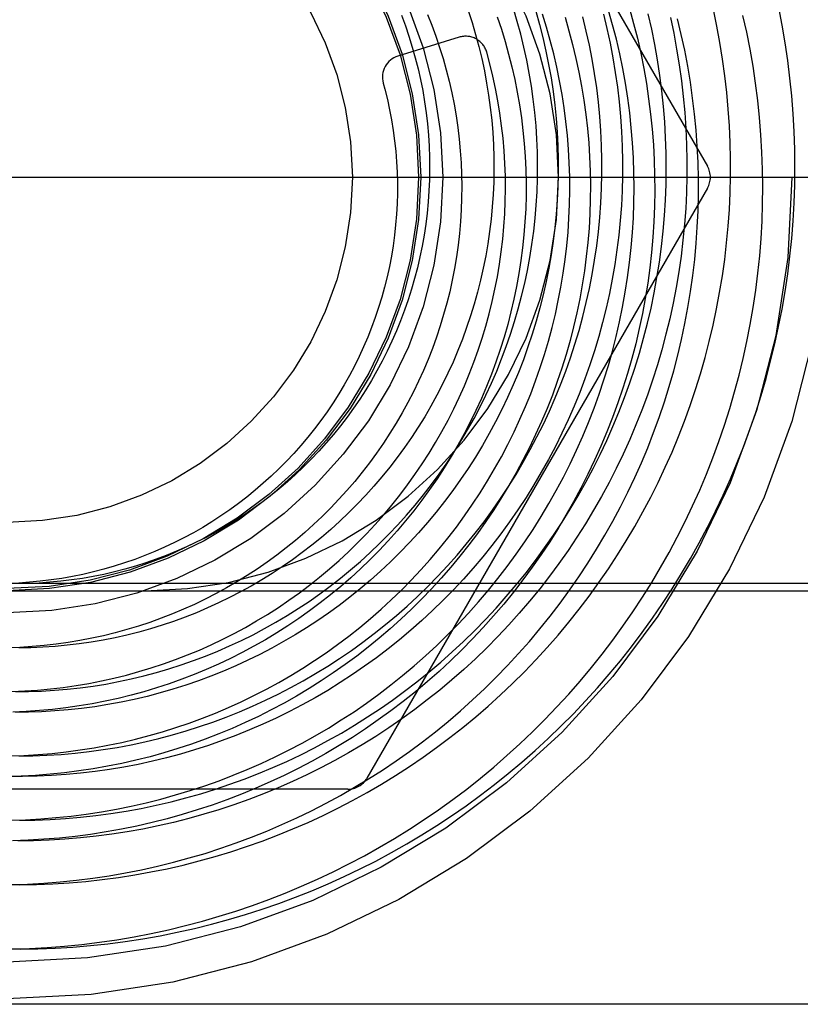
# Model space of a CAD drawing. Header units: inches. Extents: x 0 to 227, y 0 to 147.
# Tile 27 of 247: x 16.441 to 16.795, y 81.283 to 81.729. Entities that reach past the tile are written whole.
import ezdxf

# ---------------------------------------------------------------- set-up
doc = ezdxf.new("R2010")
doc.units = ezdxf.units.IN
doc.header["$LTSCALE"] = 12.4666666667
doc.header["$MEASUREMENT"] = 0
doc.linetypes.add('HIDDEN', pattern=[0.2, 0.1, -0.1])
doc.layers.add('DEFAULT_2', color=8, linetype='HIDDEN')

msp = doc.modelspace()

# ---------------------------------------------------------------- linework, layer by layer
at = {"layer": 'DEFAULT_2', "color": 8, "linetype": 'HIDDEN'}
for p, q in [((16.5989207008, 81.93018734), (16.7533618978, 81.66268734)), ((16.6406935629, 81.7211591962), (16.6129952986, 81.7125780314)), ((15.7478192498, 81.65768734), (16.8728192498, 81.65768734)), ((16.7533618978, 81.65268734), (16.5989207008, 81.38518734)), ((15.759819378, 81.47368734), (17.5038192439, 81.47368734)), ((16.3733192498, 81.47018734), (16.4983192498, 81.47018734)), ((16.4983192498, 81.47018734), (16.8428192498, 81.47018734)), ((16.5902604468, 81.38018734), (16.2813780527, 81.38018734)), ((16.8478192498, 81.28268734), (15.7728192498, 81.28268734))]:
    msp.add_line(p, q, dxfattribs=at)
for points in [[(16.7061563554, 81.7316213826), (16.7077492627, 81.7250654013), (16.7091834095, 81.7184749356), (16.7104580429, 81.7118538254), (16.711572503, 81.7052059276), (16.712526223, 81.6985351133), (16.7133187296, 81.6918452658), (16.7139496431, 81.6851402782), (16.7144186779, 81.6784240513), (16.7147256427, 81.6717004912), (16.7148704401, 81.6649735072), (16.7148530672, 81.6582470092), (16.7146736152, 81.6515249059), (16.7143322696, 81.64481110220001), (16.71382931, 81.638109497), (16.7131651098, 81.6314239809), (16.7123401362, 81.6247584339), (16.7113549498, 81.61811672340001), (16.7102102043, 81.6115027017), (16.7089066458, 81.6049202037), (16.7074451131, 81.598373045), (16.7058265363, 81.59186501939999), (16.704051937, 81.5853998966), (16.7021224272, 81.5789814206), (16.700039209, 81.5726133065), (16.6978035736, 81.5662992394), (16.6954169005, 81.5600428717), (16.6928806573, 81.5538478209), (16.6901963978, 81.5477176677), (16.6873657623, 81.5416559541), (16.6843904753, 81.53566618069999), (16.6812723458, 81.5297518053), (16.6780132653, 81.5239162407), (16.6746152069, 81.5181628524), (16.6710802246, 81.5124949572), (16.6674104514, 81.5069158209), (16.6636080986, 81.5014286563), (16.6596754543, 81.4960366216), (16.6556148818, 81.4907428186), (16.6514288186, 81.4855502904), (16.6471197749, 81.4804620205), (16.6426903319, 81.4754809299), (16.6381431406, 81.4706098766), (16.6334809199, 81.4658516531), (16.6287064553, 81.461208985), (16.623822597, 81.4566845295), (16.6188322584, 81.45228087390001), (16.6137384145, 81.448000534), (16.6085440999, 81.4438459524), (16.6032524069, 81.4398194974), (16.5978664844, 81.4359234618), (16.592389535, 81.432160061), (16.586824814, 81.4285314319), (16.5811756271, 81.4250396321), (16.5754453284, 81.421686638), (16.5696373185, 81.4184743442), (16.5637550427, 81.4154045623), (16.5578019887, 81.4124790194), (16.5517816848, 81.4096993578), (16.5456976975, 81.40706713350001), (16.5395536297, 81.4045838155), (16.5333531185, 81.402250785), (16.5270998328, 81.4000693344), (16.5207974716, 81.3980406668), (16.5144497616, 81.3961658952), (16.508060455, 81.3944460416), (16.5016333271, 81.39288203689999), (16.4951721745, 81.3914747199), (16.4886808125, 81.3902248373), (16.4821630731, 81.38913304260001), (16.4756228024, 81.38819989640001), (16.4690638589, 81.3874258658), (16.4624901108, 81.3868113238), (16.4559054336, 81.3863565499), (16.4493137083, 81.38606172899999), (16.4427188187, 81.38592695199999), (16.4361246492, 81.3859522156)], [(16.4370150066, 81.3953410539), (16.443412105, 81.3955615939), (16.4497998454, 81.39593808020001), (16.4561744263, 81.3964702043), (16.462532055, 81.3971575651), (16.4688689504, 81.3979996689), (16.4751813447, 81.3989959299), (16.4814654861, 81.40014567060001), (16.4877176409, 81.40144812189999), (16.4939340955, 81.40290242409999), (16.500111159, 81.4045076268), (16.5062451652, 81.40626269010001), (16.5123324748, 81.4081664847), (16.5183694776, 81.4102177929), (16.5243525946, 81.41241530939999), (16.5302782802, 81.4147576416), (16.5361430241, 81.4172433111), (16.5419433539, 81.4198707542), (16.5476758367, 81.42263832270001), (16.5533370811, 81.42554428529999), (16.5589237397, 81.42858682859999), (16.5644325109, 81.4317640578), (16.5698601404, 81.4350739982), (16.5752034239, 81.4385145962), (16.5804592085, 81.4420837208), (16.5856243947, 81.4457791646), (16.5906959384, 81.4495986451), (16.5956708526, 81.45353980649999), (16.6005462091, 81.4576002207), (16.6053191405, 81.4617773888), (16.6099868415, 81.46606874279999), (16.614546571, 81.4704716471), (16.6189956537, 81.4749834), (16.6233314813, 81.47960123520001), (16.6275515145, 81.48432232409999), (16.6316532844, 81.4891437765), (16.6356343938, 81.4940626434), (16.6394925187, 81.4990759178), (16.64322541, 81.5041805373), (16.6468308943, 81.5093733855), (16.6503068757, 81.51465129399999), (16.6536513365, 81.5200110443), (16.6568623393, 81.5254493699), (16.659938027, 81.5309629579), (16.6628766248, 81.5365484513), (16.665676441, 81.54220245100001), (16.668335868, 81.54792151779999), (16.6708533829, 81.5537021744), (16.6732275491, 81.5595409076), (16.6754570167, 81.5654341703), (16.6775405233, 81.5713783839), (16.679476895, 81.5773699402), (16.6812650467, 81.5834052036), (16.6829039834, 81.5894805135), (16.6843928, 81.5955921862), (16.6857306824, 81.6017365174), (16.6869169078, 81.6079097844), (16.6879508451, 81.6141082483), (16.6888319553, 81.6203281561), (16.6895597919, 81.6265657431), (16.6901340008, 81.6328172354), (16.6905543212, 81.6390788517), (16.6908205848, 81.645346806), (16.690932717, 81.6516173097), (16.6908907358, 81.6578865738), (16.6906947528, 81.6641508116), (16.6903449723, 81.6704062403), (16.6898416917, 81.67664908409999), (16.689185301, 81.6828755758), (16.6883762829, 81.6890819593), (16.6874152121, 81.6952644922), (16.6863027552, 81.7014194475), (16.6850396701, 81.7075431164), (16.6836268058, 81.7136318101), (16.6820651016, 81.7196818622), (16.6803555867, 81.72568963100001), (16.6784993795, 81.7316515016)], [(16.4371723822, 81.36616190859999), (16.4440963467, 81.3663867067), (16.4510110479, 81.3667759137), (16.4579125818, 81.3673292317), (16.4647970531, 81.3680462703), (16.4716605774, 81.3689265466), (16.4784992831, 81.3699694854), (16.4853093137, 81.3711744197), (16.4920868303, 81.37254059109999), (16.4988280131, 81.37406715), (16.5055290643, 81.37575315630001), (16.5121862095, 81.3775975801), (16.5187957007, 81.3795993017), (16.5253538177, 81.3817571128), (16.5318568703, 81.3840697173), (16.538301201, 81.3865357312), (16.5446831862, 81.3891536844), (16.5509992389, 81.3919220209), (16.5572458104, 81.3948390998), (16.5634193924, 81.3979031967), (16.5695165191, 81.40111250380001), (16.575533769, 81.40446513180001), (16.5814677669, 81.4079591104), (16.5873151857, 81.41159238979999), (16.5930727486, 81.4153628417), (16.5987372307, 81.4192682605), (16.6043054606, 81.4233063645), (16.609774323, 81.4274747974), (16.6151407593, 81.4317711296), (16.6204017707, 81.43619285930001), (16.6255544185, 81.4407374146), (16.6305958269, 81.44540215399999), (16.6355231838, 81.4501843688), (16.6403337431, 81.4550812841), (16.6450248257, 81.4600900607), (16.6495938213, 81.46520779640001), (16.6540381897, 81.47043152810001), (16.6583554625, 81.47575823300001), (16.6625432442, 81.4811848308), (16.6665992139, 81.4867081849), (16.6705211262, 81.49232510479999), (16.6743068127, 81.4980323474), (16.6779541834, 81.5038266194), (16.6814612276, 81.5097045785), (16.6848260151, 81.5156628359), (16.6880466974, 81.5216979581), (16.6911215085, 81.5278064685), (16.6940487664, 81.53398484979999), (16.6968268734, 81.540229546), (16.6994543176, 81.546536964), (16.7019296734, 81.5529034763), (16.7042516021, 81.5593254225), (16.7064188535, 81.5657991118), (16.7084302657, 81.5723208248), (16.7102847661, 81.5788868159), (16.7119813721, 81.5854933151), (16.7135191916, 81.5921365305), (16.7148974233, 81.5988126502), (16.7161153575, 81.60551784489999), (16.7171723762, 81.6122482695), (16.7180679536, 81.61900006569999), (16.7188016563, 81.62576936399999), (16.7193731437, 81.6325522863), (16.719782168, 81.6393449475), (16.7200285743, 81.6461434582), (16.720112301, 81.6529439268), (16.7200333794, 81.6597424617), (16.719791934, 81.6665351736), (16.7193881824, 81.6733181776), (16.7188224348, 81.6800875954), (16.7180950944, 81.6868395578), (16.7172066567, 81.6935702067), (16.7161577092, 81.700275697), (16.7149489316, 81.7069521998), (16.7135810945, 81.7135959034), (16.7120550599, 81.7202030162), (16.7103717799, 81.7267697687), (16.7085322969, 81.73329241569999)], [(16.4379344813, 81.3078117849), (16.4458963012, 81.3080563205), (16.4538486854, 81.3084819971), (16.4617875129, 81.3090885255), (16.4697086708, 81.3098755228), (16.477608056, 81.3108425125), (16.4854815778, 81.31198892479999), (16.4933251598, 81.3133140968), (16.5011347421, 81.3148172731), (16.5089062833, 81.3164976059), (16.5166357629, 81.3183541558), (16.5243191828, 81.3203858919), (16.53195257, 81.3225916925), (16.5395319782, 81.3249703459), (16.5470534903, 81.3275205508), (16.5545132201, 81.330240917), (16.5619073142, 81.3331299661), (16.5692319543, 81.3361861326), (16.5764833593, 81.3394077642), (16.5836577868, 81.342793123), (16.5907515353, 81.3463403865), (16.5977609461, 81.3500476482), (16.6046824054, 81.35391291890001), (16.6115123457, 81.3579341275), (16.6182472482, 81.3621091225), (16.6248836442, 81.3664356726), (16.6314181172, 81.3709114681), (16.6378473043, 81.3755341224), (16.6441678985, 81.3803011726), (16.6503766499, 81.3852100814), (16.6564703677, 81.39025823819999), (16.6624459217, 81.3954429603), (16.668300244, 81.4007614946), (16.6740303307, 81.4062110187), (16.6796332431, 81.4117886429), (16.6851061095, 81.417491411), (16.690446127, 81.4233163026), (16.6956505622, 81.42926023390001), (16.7007167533, 81.4353200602), (16.705642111, 81.4414925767), (16.7104241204, 81.4477745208), (16.7150603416, 81.4541625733), (16.7195484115, 81.4606533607), (16.723886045, 81.4672434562), (16.7280710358, 81.4739293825), (16.732101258, 81.4807076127), (16.7359746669, 81.4875745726), (16.7396893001, 81.4945266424), (16.7432432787, 81.5015601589), (16.7466348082, 81.508671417), (16.7498621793, 81.5158566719), (16.7529237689, 81.5231121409), (16.7558180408, 81.5304340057), (16.7585435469, 81.5378184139), (16.7610989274, 81.5452614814), (16.7634829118, 81.55275929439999), (16.7656943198, 81.5603079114), (16.7677320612, 81.5679033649), (16.7695951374, 81.5755416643), (16.7712826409, 81.5832187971), (16.7727937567, 81.5909307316), (16.7741277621, 81.5986734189), (16.7752840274, 81.6064427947), (16.776262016, 81.6142347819), (16.7770612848, 81.6220452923), (16.7776814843, 81.6298702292), (16.7781223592, 81.6377054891), (16.7783837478, 81.64554696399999), (16.7784655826, 81.6533905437), (16.7783678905, 81.6612321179), (16.778090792, 81.6690675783), (16.7776345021, 81.6768928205), (16.7769993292, 81.6847037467), (16.7761856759, 81.6924962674), (16.775194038, 81.70026630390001), (16.7740250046, 81.7080097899), (16.7726792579, 81.7157226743), (16.7711575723, 81.7234009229), (16.7694608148, 81.7310405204)], [(16.7180309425, 81.7341484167), (16.7198793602, 81.72743178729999), (16.7215677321, 81.7206711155), (16.7230950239, 81.7138702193), (16.7244602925, 81.7070329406), (16.7256626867, 81.700163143), (16.7267014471, 81.6932647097), (16.7275759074, 81.6863415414), (16.728285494, 81.67939755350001), (16.7288297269, 81.6724366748), (16.7292082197, 81.6654628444), (16.7294206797, 81.65848001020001), (16.7294669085, 81.65149212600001), (16.7293468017, 81.6445031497), (16.7290603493, 81.63751704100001), (16.7286076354, 81.6305377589), (16.7279888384, 81.6235692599), (16.7272042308, 81.6166154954), (16.7262541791, 81.6096804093), (16.7251391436, 81.6027679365), (16.7238596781, 81.5958819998), (16.7224164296, 81.5890265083), (16.720810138, 81.5822053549), (16.7190416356, 81.5754224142), (16.7171118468, 81.5686815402), (16.7150217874, 81.5619865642), (16.7127725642, 81.5553412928), (16.7103653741, 81.5487495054), (16.707801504, 81.5422149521), (16.7050823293, 81.5357413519), (16.7022093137, 81.5293323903), (16.6991840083, 81.5229917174), (16.6960080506, 81.5167229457), (16.6926831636, 81.510529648), (16.6892111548, 81.5044153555), (16.6855939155, 81.49838355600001), (16.6818334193, 81.4924376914), (16.6779317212, 81.4865811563), (16.6738909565, 81.48081729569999), (16.6697133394, 81.4751494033), (16.6654011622, 81.4695807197), (16.6609567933, 81.4641144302), (16.6563826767, 81.4587536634), (16.6516813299, 81.4535014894), (16.646855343, 81.4483609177), (16.6419073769, 81.44333489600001), (16.636840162, 81.4384263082), (16.6316564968, 81.4336379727), (16.626359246, 81.4289726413), (16.620951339, 81.4244329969), (16.6154357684, 81.4200216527), (16.6098155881, 81.4157411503), (16.604093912, 81.4115939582), (16.5982739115, 81.4075824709), (16.5923588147, 81.4037090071), (16.5863519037, 81.3999758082), (16.5802565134, 81.3963850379), (16.574076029, 81.39293878), (16.5678138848, 81.38963903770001), (16.5614735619, 81.3864877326), (16.555058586, 81.38348670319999), (16.5485725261, 81.3806377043), (16.5420189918, 81.37794240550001), (16.5354016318, 81.3754023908), (16.5287241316, 81.3730191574), (16.5219902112, 81.37079411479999), (16.5152036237, 81.3687285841), (16.5083681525, 81.3668237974), (16.5014876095, 81.36508089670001), (16.4945658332, 81.3635009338), (16.487606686, 81.3620848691), (16.4806140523, 81.3608335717), (16.4735918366, 81.3597478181), (16.4665439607, 81.35882829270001), (16.4594743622, 81.3580755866), (16.4523869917, 81.3574901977), (16.4452858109, 81.3570725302), (16.4381747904, 81.3568228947)], [(16.6146002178, 81.7311780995), (16.6163608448, 81.7263964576), (16.6179939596, 81.7215723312), (16.6194985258, 81.7167091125), (16.6208735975, 81.7118102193), (16.622118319, 81.7068790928), (16.6232319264, 81.701919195), (16.6242137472, 81.6969340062), (16.6250632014, 81.691927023), (16.6257798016, 81.68690175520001), (16.6263631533, 81.681861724), (16.6268129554, 81.67681045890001), (16.6271290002, 81.6717514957), (16.6273111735, 81.6666883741), (16.6273594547, 81.66162463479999), (16.627273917, 81.6565638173), (16.627054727, 81.6515094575), (16.626702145, 81.646465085), (16.6262165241, 81.6414342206), (16.6255983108, 81.6364203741), (16.6248480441, 81.63142704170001), (16.6239663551, 81.6264577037), (16.6229539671, 81.6215158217), (16.6218116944, 81.6166048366), (16.620540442, 81.6117281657), (16.619141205, 81.606889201), (16.6176150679, 81.6020913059), (16.6159632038, 81.5973378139), (16.6141868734, 81.5926320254), (16.6122874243, 81.5879772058), (16.6102662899, 81.583376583), (16.6081249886, 81.5788333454), (16.6058651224, 81.5743506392), (16.6034883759, 81.56993156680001), (16.6009965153, 81.5655791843), (16.5983913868, 81.5612964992), (16.5956749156, 81.5570864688), (16.5928491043, 81.5529519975), (16.5899160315, 81.5488959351), (16.5868778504, 81.5449210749), (16.5837367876, 81.5410301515), (16.5804951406, 81.537225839), (16.5771552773, 81.5335107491), (16.5737196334, 81.52988742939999), (16.5701907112, 81.5263583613), (16.5665710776, 81.52292595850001), (16.5628633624, 81.5195925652), (16.5590702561, 81.5163604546), (16.5551945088, 81.513231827), (16.5512389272, 81.5102088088), (16.5472063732, 81.5072934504), (16.5430997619, 81.5044877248), (16.5389220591, 81.5017935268)], [(16.6448645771, 81.733228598), (16.646607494, 81.72784576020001), (16.648212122, 81.7224224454), (16.6496775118, 81.7169621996), (16.6510028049, 81.7114685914), (16.6521872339, 81.7059452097), (16.6532301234, 81.7003956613), (16.6541308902, 81.6948235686), (16.6548890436, 81.6892325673), (16.655504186, 81.6836263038), (16.6559760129, 81.678008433), (16.6563043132, 81.6723826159), (16.6564889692, 81.6667525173), (16.6565299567, 81.6611218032), (16.6564273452, 81.65549413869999), (16.6561812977, 81.6498731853), (16.6557920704, 81.6442625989), (16.6552600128, 81.63866602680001), (16.6545855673, 81.633087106), (16.6537692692, 81.6275294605), (16.6528117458, 81.6219966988), (16.6517137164, 81.6164924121), (16.6504759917, 81.6110201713), (16.6490994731, 81.6055835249), (16.6475851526, 81.6001859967), (16.6459341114, 81.5948310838), (16.6441475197, 81.5895222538), (16.642226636, 81.5842629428), (16.6401728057, 81.57905655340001), (16.6379874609, 81.5739064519), (16.635672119, 81.5688159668), (16.6332283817, 81.563788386), (16.6306579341, 81.5588269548), (16.6279625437, 81.5539348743), (16.6251440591, 81.5491152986), (16.6222044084, 81.5443713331), (16.6191455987, 81.53970603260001), (16.6159697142, 81.5351223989), (16.6126789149, 81.5306233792), (16.6092754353, 81.5262118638), (16.605761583, 81.5218906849), (16.6021397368, 81.5176626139), (16.5984123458, 81.5135303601), (16.5945819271, 81.5094965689), (16.5906510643, 81.5055638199), (16.586622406, 81.5017346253), (16.5824986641, 81.4980114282), (16.5782826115, 81.4943966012), (16.573977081, 81.49089244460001), (16.569584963, 81.487501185), (16.5651092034, 81.484224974), (16.5605528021, 81.48106588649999)], [(16.6755348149, 81.7329679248), (16.6772133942, 81.7269827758), (16.6787428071, 81.7209599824), (16.6801222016, 81.7149032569), (16.6813508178, 81.70881633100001), (16.6824279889, 81.70270295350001), (16.6833531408, 81.6965668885), (16.6841257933, 81.6904119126), (16.6847455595, 81.6842418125), (16.6852121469, 81.67806038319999), (16.685525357, 81.67187142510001), (16.6856850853, 81.665678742), (16.685691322, 81.65948613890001), (16.6855441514, 81.6532974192), (16.685243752, 81.6471163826), (16.6847903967, 81.64094682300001), (16.6841844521, 81.63479252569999), (16.6834263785, 81.62865726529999), (16.6825167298, 81.6225448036), (16.6814561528, 81.6164588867), (16.6802453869, 81.6104032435), (16.678885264, 81.6043815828), (16.6773767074, 81.5983975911), (16.6757207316, 81.5924549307), (16.6739184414, 81.58655723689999), (16.6719710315, 81.5807081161), (16.6698797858, 81.57491114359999), (16.6676460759, 81.5691698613), (16.6652713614, 81.56348777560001), (16.6627571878, 81.5578683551), (16.6601051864, 81.55231502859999), (16.657317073, 81.5468311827), (16.6543946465, 81.5414201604), (16.6513397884, 81.5360852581), (16.6481544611, 81.5308297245), (16.6448407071, 81.5256567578), (16.6414006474, 81.5205695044), (16.6378364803, 81.5155710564), (16.6341504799, 81.51066444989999), (16.6303449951, 81.5058526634), (16.6264224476, 81.5011386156), (16.6223853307, 81.4965251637), (16.6182362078, 81.4920151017), (16.6139777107, 81.48761115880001), (16.6096125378, 81.4833159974), (16.6051434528, 81.4791322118), (16.6005732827, 81.4750623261), (16.5959049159, 81.4711087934), (16.591141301, 81.4672739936), (16.586285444, 81.46356023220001), (16.5814804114, 81.4600688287)], [(16.6105533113, 81.4206256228), (16.616041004, 81.4246347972), (16.6215980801, 81.42889782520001), (16.6270537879, 81.43329297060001), (16.632404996, 81.43781781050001), (16.6376486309, 81.44246984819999), (16.6427816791, 81.447246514), (16.6478011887, 81.45214516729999), (16.6527042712, 81.4571630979), (16.6574881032, 81.4622975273), (16.6621499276, 81.4675456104), (16.6666870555, 81.4729044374), (16.6710968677, 81.47837103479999), (16.6753768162, 81.48394236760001), (16.6795244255, 81.4896153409), (16.6835372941, 81.49538680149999), (16.6874130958, 81.50125353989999), (16.6911495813, 81.5072122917), (16.6947445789, 81.5132597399), (16.6981959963, 81.51939251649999), (16.7015018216, 81.52560720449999), (16.7046601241, 81.5319003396), (16.707669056, 81.5382684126), (16.7105268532, 81.5447078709), (16.713231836, 81.5512151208), (16.7157824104, 81.55778652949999), (16.7181770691, 81.5644184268), (16.7204143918, 81.5711071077), (16.7224930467, 81.5778488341), (16.7244117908, 81.584639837), (16.7261694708, 81.5914763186), (16.7277650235, 81.5983544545), (16.729197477, 81.60527039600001), (16.7304659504, 81.6122202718), (16.731569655, 81.6192001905), (16.7325078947, 81.6262062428), (16.7332800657, 81.6332345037), (16.7338856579, 81.6402810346), (16.7343242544, 81.6473418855), (16.7345955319, 81.6544130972), (16.7346992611, 81.6614907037), (16.7346353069, 81.6685707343), (16.734403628, 81.6756492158), (16.7340042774, 81.6827221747), (16.7334374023, 81.6897856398), (16.7327032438, 81.6968356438), (16.731802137, 81.7038682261), (16.7307345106, 81.7108794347), (16.7295008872, 81.7178653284), (16.7281018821, 81.7248219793), (16.7265382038, 81.7317454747)], [(16.6263775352, 81.7315115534), (16.6283455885, 81.7265744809), (16.6301854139, 81.7215856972), (16.6318956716, 81.7165485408), (16.633475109, 81.7114663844), (16.6349225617, 81.7063426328)], [(16.6305577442, 81.3990824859), (16.6365746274, 81.4035876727), (16.6424867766, 81.40823248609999), (16.6482909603, 81.4130144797), (16.6539840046, 81.4179311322), (16.6595627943, 81.4229798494), (16.6650242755, 81.4281579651), (16.6703654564, 81.4334627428), (16.6755834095, 81.4388913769), (16.6806752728, 81.4444409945), (16.6856382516, 81.4501086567), (16.69046962, 81.4558913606), (16.6951667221, 81.46178604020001), (16.6997269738, 81.4677895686), (16.7041478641, 81.4738987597), (16.7084269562, 81.4801103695), (16.712561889, 81.4864210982), (16.7165503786, 81.4928275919), (16.7203902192, 81.49932644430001), (16.7240792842, 81.5059141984), (16.727615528, 81.5125873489), (16.7309969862, 81.5193423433), (16.7342217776, 81.5261755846), (16.7372881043, 81.5330834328), (16.7401942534, 81.5400622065), (16.7429385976, 81.5471081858), (16.745519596, 81.5542176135), (16.7479357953, 81.5613866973), (16.7501858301, 81.5686116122), (16.7522684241, 81.575888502), (16.7541823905, 81.58321348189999), (16.7559266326, 81.59058264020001), (16.7575001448, 81.5979920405), (16.7589020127, 81.6054377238), (16.7601314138, 81.6129157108), (16.761187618, 81.6204220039), (16.7620699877, 81.6279525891), (16.7627779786, 81.6355034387), (16.7633111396, 81.6430705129), (16.7636691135, 81.6506497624), (16.7638516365, 81.6582371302), (16.7638585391, 81.6658285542), (16.7636897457, 81.6734199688), (16.763345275, 81.6810073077), (16.7628252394, 81.6885865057), (16.7621298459, 81.6961535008), (16.761259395, 81.7037042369), (16.7602142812, 81.7112346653), (16.7589949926, 81.71874074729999), (16.7576021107, 81.7262184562), (16.7560363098, 81.73366377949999)], [(16.656772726, 81.3823254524), (16.663038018, 81.3873343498), (16.6691892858, 81.3924854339), (16.6752233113, 81.3977760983), (16.6811369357, 81.4032036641), (16.6869270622, 81.40876538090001), (16.6925906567, 81.4144584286), (16.6981247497, 81.4202799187), (16.703526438, 81.4262268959), (16.7087928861, 81.43229633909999), (16.7139213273, 81.4384851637), (16.718909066, 81.4447902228), (16.723753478, 81.4512083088), (16.7284520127, 81.45773615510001), (16.7330021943, 81.4643704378), (16.7374016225, 81.47110777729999), (16.7416479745, 81.4779447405), (16.7457390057, 81.4848778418), (16.7496725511, 81.4919035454), (16.7534465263, 81.4990182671), (16.7570589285, 81.506218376), (16.760507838, 81.51350019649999), (16.7637914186, 81.52086000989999), (16.7669079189, 81.5282940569), (16.7698556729, 81.5357985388), (16.7726331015, 81.54336961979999), (16.7752387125, 81.5510034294), (16.777671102, 81.5586960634), (16.7799289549, 81.566443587), (16.7820110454, 81.5742420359), (16.7839162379, 81.5820874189), (16.7856434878, 81.5899757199), (16.7871918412, 81.5979028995), (16.7885604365, 81.6058648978), (16.7897485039, 81.6138576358), (16.7907553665, 81.6218770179), (16.7915804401, 81.6299189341), (16.792223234, 81.6379792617), (16.7926833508, 81.6460538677), (16.7929604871, 81.6541386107), (16.7930544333, 81.6622293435), (16.7929650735, 81.6703219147), (16.7926923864, 81.678412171), (16.7922364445, 81.6864959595), (16.7915974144, 81.6945691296), (16.7907755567, 81.7026275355), (16.7897712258, 81.7106670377), (16.78858487, 81.7186835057), (16.7872170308, 81.7266728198), (16.785668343, 81.73463087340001)], [(16.6675688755, 81.5979922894), (16.6690997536, 81.60376980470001), (16.6704863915, 81.60958585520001), (16.6717278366, 81.6154368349), (16.6728232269, 81.6213191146), (16.6737717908, 81.6272290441), (16.6745728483, 81.633162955), (16.6752258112, 81.63911716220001), (16.6757301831, 81.6450879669), (16.6760855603, 81.6510716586), (16.6762916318, 81.6570645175), (16.6763481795, 81.6630628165), (16.6762550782, 81.669062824), (16.676012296, 81.675060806), (16.6756198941, 81.6810530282), (16.675078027, 81.6870357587), (16.674386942, 81.69300527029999), (16.6735469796, 81.69895784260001), (16.6725585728, 81.7048897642), (16.6714222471, 81.7107973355), (16.6701386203, 81.7166768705), (16.6687084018, 81.7225246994), (16.6671323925, 81.7283371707), (16.6654114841, 81.7341106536)], [(16.6887642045, 81.7302171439), (16.6905720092, 81.72403895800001), (16.692228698, 81.717816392), (16.6937331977, 81.7115531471), (16.6950845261, 81.7052529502), (16.696281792, 81.69891955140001), (16.6973241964, 81.69255672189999), (16.6982110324, 81.6861682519), (16.6989416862, 81.6797579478), (16.6995156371, 81.6733296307), (16.6999324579, 81.6668871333), (16.7001918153, 81.6604342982), (16.7002934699, 81.6539749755), (16.7002372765, 81.6475130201), (16.7000231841, 81.6410522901), (16.6996512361, 81.6345966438), (16.6991215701, 81.6281499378), (16.6984344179, 81.6217160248), (16.6975901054, 81.61529875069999), (16.6965890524, 81.6089019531), (16.6954317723, 81.6025294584), (16.694118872, 81.5961850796), (16.6926510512, 81.5898726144), (16.6910291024, 81.5835958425), (16.68925391, 81.5773585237), (16.6873264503, 81.5711643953), (16.6852477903, 81.56501717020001), (16.6830190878, 81.5589205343), (16.68064159, 81.55287814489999), (16.6781166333, 81.5468936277), (16.6754456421, 81.5409705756), (16.6726301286, 81.5351125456), (16.6696716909, 81.52932305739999), (16.6665720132, 81.5236055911), (16.6633328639, 81.5179635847), (16.6599560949, 81.51240043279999), (16.6564436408, 81.506919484), (16.6527975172, 81.501524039), (16.6490198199, 81.49621734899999), (16.6451127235, 81.4910026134), (16.6410784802, 81.4858829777), (16.6369194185, 81.4808615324), (16.6326379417, 81.4759413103), (16.6282365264, 81.471125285), (16.6237177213, 81.4664163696), (16.6190841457, 81.461817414), (16.6143384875, 81.4573312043), (16.6094835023, 81.45296046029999), (16.6045220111, 81.44870783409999), (16.5994568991, 81.4445759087), (16.5942911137, 81.4405671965), (16.5890276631, 81.43668413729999), (16.5836696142, 81.4329290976), (16.5782200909, 81.4293043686), (16.5726822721, 81.425812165), (16.5670593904, 81.4224546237), (16.5613547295, 81.4192338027), (16.5555716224, 81.4161516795), (16.5497134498, 81.4132101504), (16.5437836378, 81.4104110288), (16.537785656, 81.40775604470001), (16.5317230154, 81.4052468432), (16.5255992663, 81.4028849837), (16.5194179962, 81.4006719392), (16.5131828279, 81.398609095), (16.5068974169, 81.39669774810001), (16.5005654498, 81.3949391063), (16.4941906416, 81.3933342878), (16.4877767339, 81.3918843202), (16.4813274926, 81.3905901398), (16.4748467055, 81.3894525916), (16.4683381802, 81.388472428), (16.4618057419, 81.387650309), (16.4552532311, 81.3869868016), (16.4486845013, 81.3864823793), (16.4421034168, 81.386137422), (16.4355138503, 81.3859522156)], [(16.7365386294, 81.7300428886), (16.7380484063, 81.7229371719), (16.7393904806, 81.71579983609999), (16.7405641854, 81.7086348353), (16.7415689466, 81.70144613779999), (16.7424042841, 81.69423772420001), (16.7430698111, 81.6870135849), (16.7435652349, 81.6797777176), (16.7438903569, 81.6725341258), (16.7440450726, 81.665286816), (16.7440293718, 81.6580397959), (16.7438433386, 81.6507970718), (16.7434871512, 81.6435626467), (16.7429610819, 81.6363405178), (16.7422654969, 81.6291346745), (16.741400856, 81.6219490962), (16.7403677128, 81.6147877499), (16.7391667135, 81.6076545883), (16.7377985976, 81.6005535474), (16.7362641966, 81.5934885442), (16.734564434, 81.5864634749), (16.7327003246, 81.5794822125), (16.730672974, 81.5725486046), (16.728483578, 81.5656664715), (16.7261334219, 81.5588396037), (16.7236238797, 81.5520717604), (16.7209564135, 81.5453666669), (16.7181325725, 81.5387280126), (16.7151539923, 81.5321594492), (16.7120223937, 81.5256645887), (16.7087395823, 81.5192470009), (16.7053074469, 81.512910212), (16.7017279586, 81.50665770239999), (16.69800317, 81.5004929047), (16.6941352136, 81.4944192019), (16.6901263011, 81.4884399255), (16.6859787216, 81.4825583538), (16.6816948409, 81.47677770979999), (16.6772770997, 81.4711011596), (16.6727280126, 81.4655318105), (16.6680501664, 81.4600727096), (16.6632462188, 81.45472684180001), (16.6583188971, 81.449497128), (16.6532709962, 81.4443864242), (16.6481053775, 81.439397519), (16.642824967, 81.43453313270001), (16.6374327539, 81.42979591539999), (16.6319317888, 81.4251884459), (16.6263251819, 81.4207132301), (16.6206161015, 81.4163726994), (16.614807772, 81.4121692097), (16.6089034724, 81.40810504), (16.6029065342, 81.4041823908), (16.5968203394, 81.4004033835), (16.590648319, 81.3967700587), (16.5843939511, 81.39328437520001), (16.5780607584, 81.3899482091), (16.5716523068, 81.3867633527), (16.5651722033, 81.38373151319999), (16.5586240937, 81.3808543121), (16.5520116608, 81.3781332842), (16.5453386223, 81.3755698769), (16.5386087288, 81.373165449), (16.5318257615, 81.3709212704), (16.5249935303, 81.368838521), (16.5181158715, 81.36691829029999), (16.5111966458, 81.3651615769), (16.5042397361, 81.3635692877), (16.4972490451, 81.36214223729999), (16.4902284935, 81.3608811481), (16.4831820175, 81.3597866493), (16.4761135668, 81.35885927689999), (16.4690271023, 81.3580994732), (16.4619265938, 81.357507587), (16.4548160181, 81.3570838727), (16.4476993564, 81.3568284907), (16.4405805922, 81.3567415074)], [(16.4449832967, 81.3372210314), (16.4524323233, 81.3376289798), (16.4598679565, 81.3382100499), (16.4672861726, 81.3389638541), (16.4746829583, 81.3398899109), (16.482054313, 81.3409876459), (16.4893962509, 81.3422563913), (16.496704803, 81.343695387), (16.5039760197, 81.3453037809), (16.5112059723, 81.3470806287), (16.5183907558, 81.3490248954), (16.5255264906, 81.35113545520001), (16.5326093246, 81.3534110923), (16.5396354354, 81.3558505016), (16.5466010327, 81.35845228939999), (16.5535023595, 81.3612149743), (16.5603356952, 81.3641369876), (16.5670973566, 81.3672166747), (16.5737837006, 81.3704522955), (16.5803911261, 81.3738420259), (16.5869160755, 81.3773839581), (16.5933550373, 81.3810761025), (16.5997045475, 81.3849163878), (16.6059611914, 81.3889026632), (16.6121216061, 81.3930326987), (16.6181824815, 81.3973041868), (16.6241405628, 81.4017147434), (16.6299926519, 81.4062619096), (16.6357356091, 81.4109431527), (16.641366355, 81.4157558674), (16.6468818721, 81.4206973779), (16.6522792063, 81.4257649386), (16.6575554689, 81.4309557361), (16.6627078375, 81.43626689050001), (16.6677335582, 81.4416954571), (16.6726299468, 81.447238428), (16.6773943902, 81.4528927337), (16.6820243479, 81.4586552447), (16.6865173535, 81.4645227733), (16.6908710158, 81.4704920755), (16.6950830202, 81.4765598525), (16.6991511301, 81.4827227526), (16.7030731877, 81.4889773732), (16.706847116, 81.4953202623), (16.7104709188, 81.5017479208), (16.7139426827, 81.5082568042), (16.7172605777, 81.51484332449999), (16.7204228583, 81.5215038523), (16.7234278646, 81.52823471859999), (16.7262740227, 81.5350322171), (16.7289598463, 81.5418926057), (16.7314839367, 81.5488121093), (16.7338449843, 81.5557869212), (16.7360417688, 81.5628132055), (16.73807316, 81.5698870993), (16.7399381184, 81.57700471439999), (16.7416356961, 81.5841621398), (16.7431650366, 81.5913554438), (16.7445253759, 81.5985806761), (16.7457160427, 81.6058338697), (16.7467364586, 81.6131110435), (16.7475861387, 81.6204082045), (16.7482646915, 81.62772134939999), (16.7487718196, 81.6350464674), (16.7491073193, 81.6423795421), (16.7492710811, 81.6497165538), (16.7492630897, 81.6570534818), (16.7490834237, 81.6643863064), (16.748732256, 81.6717110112), (16.7482098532, 81.6790235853), (16.7475165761, 81.6863200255), (16.7466528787, 81.6935963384), (16.7456193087, 81.7008485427), (16.7444165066, 81.70807267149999), (16.7430452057, 81.7152647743), (16.7415062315, 81.7224209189), (16.7398005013, 81.72953719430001)], [(16.6580237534, 81.7303618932), (16.6598917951, 81.7247881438), (16.6616197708, 81.7191670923), (16.6632065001, 81.7135022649)], [(16.6968534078, 81.5945429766), (16.6984181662, 81.60086860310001), (16.699829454, 81.60723232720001), (16.7010863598, 81.6136304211), (16.7021880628, 81.6200591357), (16.7031338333, 81.6265147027), (16.7039230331, 81.6329933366), (16.7045551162, 81.6394912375), (16.7050296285, 81.6460045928), (16.7053462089, 81.6525295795), (16.7055045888, 81.6590623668), (16.7055045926, 81.665599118), (16.7053461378, 81.6721359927), (16.705029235, 81.6786691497), (16.7045539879, 81.68519474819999), (16.7039205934, 81.6917089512), (16.7031293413, 81.6982079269), (16.702180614, 81.70468785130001), (16.7010748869, 81.7111449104), (16.6998127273, 81.7175753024), (16.6983947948, 81.7239752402), (16.6968218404, 81.730340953)], [(16.4378794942, 81.4245472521), (16.4437334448, 81.42478929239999), (16.4495772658, 81.42517828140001), (16.4554072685, 81.4257138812), (16.4612197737, 81.42639566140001), (16.4670111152, 81.427223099), (16.4727776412, 81.4281955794), (16.4785157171, 81.4293123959), (16.4842217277, 81.430572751), (16.4898920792, 81.4319757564), (16.4955232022, 81.4335204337), (16.5011115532, 81.4352057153), (16.5066536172, 81.4370304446), (16.5121459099, 81.4389933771), (16.5175849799, 81.441093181), (16.5229674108, 81.4433284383), (16.5282898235, 81.4456976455), (16.5335488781, 81.4481992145), (16.5387412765, 81.4508314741), (16.5438637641, 81.4535926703), (16.5489131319, 81.4564809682), (16.5538862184, 81.4594944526), (16.5587799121, 81.4626311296), (16.5635911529, 81.4658889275), (16.5683169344, 81.4692656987), (16.5729543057, 81.4727592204), (16.5775003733, 81.4763671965), (16.5819523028, 81.480087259), (16.5863073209, 81.4839169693), (16.590562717, 81.48785382), (16.594715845, 81.4918952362), (16.5987641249, 81.4960385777), (16.6027050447, 81.5002811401), (16.6065361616, 81.5046201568), (16.6102551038, 81.50905280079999), (16.6138595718, 81.51357618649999), (16.6173473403, 81.5181873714), (16.6207162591, 81.52288335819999), (16.6239642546, 81.5276610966), (16.6270893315, 81.5325174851), (16.6300895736, 81.5374493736), (16.6329631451, 81.5424535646), (16.6357082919, 81.5475268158), (16.6383233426, 81.5526658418), (16.6408067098, 81.5578673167), (16.6431568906, 81.56312787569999), (16.645372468, 81.56844411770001), (16.6474521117, 81.5738126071), (16.649394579, 81.5792298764), (16.6511987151, 81.5846924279), (16.6528634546, 81.59019673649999), (16.6543878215, 81.5957392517), (16.6557709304, 81.6013163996), (16.6570119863, 81.606924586), (16.6581102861, 81.6125601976), (16.6590652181, 81.6182196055), (16.6598762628, 81.62389916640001), (16.6605429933, 81.6295952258), (16.6610650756, 81.6353041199), (16.6614422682, 81.6410221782), (16.6616744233, 81.6467457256), (16.6617614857, 81.6524710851), (16.6617034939, 81.6581945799), (16.6615005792, 81.6639125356), (16.6611529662, 81.669621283), (16.6606609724, 81.6753171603), (16.6600250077, 81.68099651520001), (16.659245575, 81.6866557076), (16.6583232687, 81.6922911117), (16.6572587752, 81.6978991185), (16.6560528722, 81.7034761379), (16.6547064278, 81.7090186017), (16.6532758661, 81.7143270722)], [(16.6632065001, 81.7135022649), (16.6646508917, 81.7077972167), (16.6659519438, 81.7020555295), (16.6671087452, 81.6962808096), (16.668120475, 81.69047668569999), (16.6689864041, 81.68464680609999), (16.6697058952, 81.678794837), (16.6702784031, 81.6729244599), (16.6707034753, 81.6670393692), (16.6709807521, 81.66114327), (16.6711099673, 81.65523987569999), (16.6710909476, 81.6493329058), (16.6709236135, 81.6434260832), (16.6706079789, 81.63752313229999), (16.670144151, 81.6316277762), (16.6695323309, 81.6257437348), (16.6687728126, 81.6198747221), (16.6678659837, 81.614024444), (16.6668123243, 81.6081965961), (16.6656124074, 81.6023948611), (16.6642668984, 81.5966229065), (16.6627765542, 81.59088438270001), (16.6611422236, 81.5851829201), (16.659364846, 81.5795221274), (16.6574454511, 81.5739055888), (16.6553851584, 81.5683368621), (16.6531851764, 81.5628194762), (16.6508468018, 81.5573569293), (16.6483714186, 81.5519526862), (16.6457604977, 81.54661017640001), (16.6430155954, 81.54133279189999), (16.6401383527, 81.5361238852), (16.6371304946, 81.5309867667), (16.6339938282, 81.52592470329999), (16.6307302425, 81.5209409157), (16.6273417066, 81.5160385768), (16.6238302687, 81.5112208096), (16.6201980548, 81.5064906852), (16.6164472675, 81.5018512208), (16.6125801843, 81.49730537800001), (16.6085991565, 81.4928560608), (16.6045066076, 81.48850611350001), (16.6003050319, 81.4842583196), (16.5959969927, 81.4801153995), (16.591585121, 81.4760800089), (16.5870721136, 81.4721547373), (16.5824607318, 81.4683421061), (16.577753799, 81.4646445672), (16.5729541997, 81.46106450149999), (16.5680648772, 81.4576042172), (16.5630888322, 81.4542659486), (16.5580291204, 81.4510518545), (16.552888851, 81.4479640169), (16.5476711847, 81.4450044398), (16.5423793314, 81.44217504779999), (16.5370165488, 81.43947768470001), (16.5315861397, 81.4369141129), (16.5260914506, 81.4344860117), (16.5205358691, 81.4321949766), (16.5149228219, 81.4300425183), (16.5092557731, 81.42803006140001), (16.5035382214, 81.426158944), (16.4977736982, 81.4244304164), (16.4919657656, 81.4228456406), (16.486118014, 81.42140568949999), (16.4802340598, 81.4201115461), (16.4743175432, 81.41896410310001), (16.468372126, 81.4179641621), (16.4624014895, 81.4171124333), (16.4564093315, 81.4164095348), (16.4503993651, 81.4158559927), (16.4443753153, 81.41545223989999), (16.4383409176, 81.4151986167)], [(16.6349225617, 81.7063426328), (16.6362369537, 81.7011807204), (16.6374172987, 81.6959841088), (16.6384627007, 81.69075628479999), (16.6393723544, 81.6855007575), (16.6401455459, 81.6802210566), (16.6407816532, 81.6749207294), (16.6412801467, 81.6696033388), (16.6416405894, 81.66427246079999), (16.6418626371, 81.6589316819), (16.6419460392, 81.65358459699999), (16.6418906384, 81.6482348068), (16.6416963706, 81.64288591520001), (16.6413632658, 81.6375415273), (16.6408914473, 81.6322052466), (16.640281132, 81.62688067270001), (16.63953263, 81.62157139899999), (16.6386463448, 81.61628100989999), (16.6376227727, 81.6110130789), (16.6364625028, 81.6057711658), (16.6351662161, 81.60055881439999), (16.6337346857, 81.59537955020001), (16.6321687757, 81.5902368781), (16.6304694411, 81.5851342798), (16.6286377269, 81.5800752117), (16.6266747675, 81.57506310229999), (16.624581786, 81.5701013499), (16.622360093, 81.56519332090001), (16.6200110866, 81.5603423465), (16.6175362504, 81.5555517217), (16.6149371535, 81.5508247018), (16.6122154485, 81.5461645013), (16.6093728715, 81.5415742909), (16.6064112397, 81.5370571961), (16.6033324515, 81.5326162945), (16.600138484, 81.52825461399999), (16.5968313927, 81.523975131), (16.5934133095, 81.5197807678), (16.5898864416, 81.51567439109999), (16.5862530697, 81.5116588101), (16.5825155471, 81.5077367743), (16.5786762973, 81.5039109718), (16.5747378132, 81.5001840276), (16.5707026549, 81.49655850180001), (16.5665734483, 81.4930368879), (16.5623528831, 81.4896216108), (16.5580437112, 81.4863150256), (16.553648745, 81.4831194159), (16.5491708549, 81.4800369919), (16.5446129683, 81.4770698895), (16.5399780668, 81.4742201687), (16.535269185, 81.4714898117), (16.5304894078, 81.4688807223), (16.5256418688, 81.4663947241), (16.5207297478, 81.4640335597), (16.5157562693, 81.4617988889), (16.5107246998, 81.45969228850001), (16.5056383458, 81.45771525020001), (16.500500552, 81.4558691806), (16.4953146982, 81.4541553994), (16.490084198, 81.4525751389), (16.4848124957, 81.4511295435), (16.479503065, 81.4498196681), (16.4741594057, 81.44864647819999), (16.4687850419, 81.4476108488), (16.4633835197, 81.4467135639), (16.4579584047, 81.44595531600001), (16.4525132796, 81.4453367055), (16.4470517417, 81.4448582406), (16.4415774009, 81.4445203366), (16.436093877, 81.4443233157)], [(16.6063210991, 81.7003435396), (16.6070734, 81.69755314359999), (16.6082096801, 81.69294214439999), (16.609221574, 81.6882996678), (16.6101082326, 81.683629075), (16.6108688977, 81.6789337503), (16.6115029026, 81.6742170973), (16.6120096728, 81.6694825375), (16.6123887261, 81.66473350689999), (16.6126396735, 81.6599734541), (16.6127622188, 81.6552058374), (16.6127561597, 81.6504341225), (16.612621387, 81.64566178), (16.6123578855, 81.6408922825), (16.6119657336, 81.63612910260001), (16.6114451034, 81.6313757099), (16.6107962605, 81.6266355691), (16.6100195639, 81.6219121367), (16.6091154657, 81.6172088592), (16.6080845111, 81.6125291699), (16.6069273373, 81.6078764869), (16.6056446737, 81.6032542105), (16.6042373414, 81.59866572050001), (16.6027062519, 81.5941143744), (16.6010524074, 81.58960350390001), (16.5992768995, 81.58513641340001), (16.5973809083, 81.5807163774), (16.5953657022, 81.5763466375), (16.5932326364, 81.5720304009), (16.5909831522, 81.5677708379), (16.5886187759, 81.563571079), (16.5861411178, 81.5594342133), (16.5835518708, 81.5553632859), (16.5808528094, 81.55136129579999), (16.5780457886, 81.54743119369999), (16.5751327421, 81.5435758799), (16.5721156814, 81.5397982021), (16.5689966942, 81.5361009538), (16.5657779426, 81.53248687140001), (16.562461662, 81.5289586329), (16.5590501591, 81.5255188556), (16.5555458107, 81.5221700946), (16.5519510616, 81.5189148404), (16.5482684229, 81.5157555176), (16.5445004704, 81.5126944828), (16.5406498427, 81.5097340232), (16.5367192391, 81.5068763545), (16.5327114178, 81.5041236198), (16.5286291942, 81.5014778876), (16.5244754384, 81.4989411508), (16.5202530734, 81.4965153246), (16.5159650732, 81.4942022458), (16.5116144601, 81.4920036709), (16.5072043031, 81.4899212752), (16.5027377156, 81.4879566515), (16.4982178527, 81.4861113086), (16.4936479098, 81.48438667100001), (16.4890311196, 81.48278407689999), (16.4843707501, 81.4813047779), (16.4796701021, 81.479949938), (16.4749325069, 81.47872063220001), (16.4701613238, 81.4776178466), (16.4653599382, 81.476642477), (16.4605317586, 81.4757953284), (16.4556802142, 81.4750771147), (16.4508087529, 81.4744884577), (16.4459208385, 81.4740298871), (16.4410199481, 81.4737018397)], [(16.4396193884, 81.4244524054), (16.4454825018, 81.42450490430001), (16.4513446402, 81.42470480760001), (16.4572020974, 81.4250520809), (16.4630511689, 81.4255465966), (16.4688881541, 81.426188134), (16.4747093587, 81.4269763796), (16.4805110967, 81.42791092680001), (16.4862896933, 81.4289912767), (16.4920414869, 81.430216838), (16.4977628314, 81.43158692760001), (16.5034500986, 81.4331007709), (16.5090996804, 81.4347575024), (16.5147079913, 81.4365561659), (16.5202714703, 81.4384957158), (16.5257865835, 81.4405750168), (16.5312498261, 81.44279284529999), (16.5366577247, 81.4451478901), (16.5420068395, 81.4476387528), (16.5472937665, 81.45026394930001), (16.5525151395, 81.45302191), (16.5576676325, 81.45591098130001), (16.5627479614, 81.4589294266), (16.5677528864, 81.4620754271), (16.572679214, 81.4653470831), (16.5775237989, 81.4687424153), (16.582283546, 81.4722593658), (16.5869554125, 81.4758957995), (16.5915364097, 81.4796495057), (16.5960236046, 81.4835181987), (16.6004141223, 81.4874995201), (16.6047051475, 81.4915910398), (16.6088939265, 81.4957902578), (16.6129777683, 81.5000946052), (16.6169540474, 81.5045014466), (16.6208202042, 81.5090080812), (16.6245737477, 81.5136117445), (16.6282122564, 81.5183096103), (16.6317333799, 81.52309879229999), (16.6351348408, 81.5279763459), (16.6384144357, 81.5329392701), (16.6415700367, 81.5379845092), (16.6445995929, 81.5431089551), (16.6475011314, 81.5483094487), (16.6502727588, 81.5535827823), (16.6529126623, 81.5589257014), (16.6554191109, 81.5643349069), (16.6577904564, 81.56980705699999), (16.6600251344, 81.5753387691), (16.6621216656, 81.5809266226), (16.6640786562, 81.58656716), (16.6658947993, 81.5922568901), (16.6675688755, 81.5979922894)], [(16.4410261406, 81.39527667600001), (16.4474305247, 81.3953685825), (16.4538328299, 81.3956168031), (16.460229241, 81.3960212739), (16.4666159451, 81.3965818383), (16.4729891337, 81.3972982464), (16.4793450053, 81.3981701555), (16.4856797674, 81.39919713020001), (16.4919896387, 81.4003786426), (16.4982708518, 81.4017140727), (16.504519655, 81.4032027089), (16.5107323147, 81.4048437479), (16.5169051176, 81.4066362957), (16.5230343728, 81.4085793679), (16.5291164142, 81.4106718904), (16.5351476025, 81.4129126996), (16.5411243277, 81.4153005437), (16.5470430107, 81.417834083), (16.5529001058, 81.420511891), (16.5586921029, 81.42333245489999), (16.5644155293, 81.4262941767), (16.570066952, 81.4293953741), (16.5756429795, 81.4326342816), (16.5811402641, 81.4360090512), (16.5865555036, 81.4395177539), (16.5918854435, 81.44315838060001), (16.5971268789, 81.4469288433), (16.6022766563, 81.4508269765), (16.6073316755, 81.45485053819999), (16.6122888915, 81.4589972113), (16.6171453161, 81.4632646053), (16.6218980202, 81.4676502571), (16.626544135, 81.472151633), (16.6310808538, 81.47676613), (16.635505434, 81.48149107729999), (16.6398151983, 81.4863237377), (16.6440075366, 81.4912613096), (16.6480799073, 81.4963009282), (16.6520298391, 81.5014396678), (16.6558549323, 81.5066745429), (16.6595528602, 81.5120025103), (16.6631213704, 81.5174204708), (16.6665582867, 81.522925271), (16.6698615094, 81.5285137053), (16.6730290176, 81.5341825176), (16.6760588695, 81.5399284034), (16.6789492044, 81.5457480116), (16.681698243, 81.5516379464), (16.684304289, 81.5575947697), (16.6867657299, 81.5636150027), (16.6890810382, 81.56969512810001), (16.6912487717, 81.5758315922), (16.6932675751, 81.5820208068), (16.6951361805, 81.5882591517), (16.6968534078, 81.5945429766)], [(16.5389220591, 81.5017935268), (16.5346762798, 81.4992126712), (16.5303654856, 81.49674689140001), (16.5259927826, 81.4943978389), (16.5215613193, 81.4921670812), (16.5170742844, 81.4900561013), (16.5125349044, 81.4880662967), (16.5079464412, 81.486198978), (16.5033121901, 81.4844553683), (16.4986354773, 81.4828366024), (16.4939196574, 81.4813437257), (16.4891681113, 81.4799776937), (16.4843842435, 81.47873937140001), (16.4795714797, 81.4776295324), (16.4747332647, 81.4766488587), (16.4698730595, 81.47579794), (16.4649943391, 81.4750772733), (16.4601005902, 81.4744872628), (16.4551953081, 81.4740282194), (16.4502819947, 81.4737003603), (16.4453641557, 81.4735038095), (16.4404452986, 81.4734385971)], [(16.5605528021, 81.48106588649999), (16.5559188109, 81.4780259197), (16.5512103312, 81.4751069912), (16.5464305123, 81.4723109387), (16.5415825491, 81.4696395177), (16.5366696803, 81.4670944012), (16.5316951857, 81.4646771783), (16.5266623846, 81.46238935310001), (16.5215746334, 81.4602323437), (16.5164353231, 81.4582074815), (16.5112478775, 81.4563160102), (16.5060157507, 81.4545590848), (16.500742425, 81.4529377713), (16.4954314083, 81.4514530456), (16.4900862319, 81.4501057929), (16.4847104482, 81.4488968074), (16.4793076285, 81.4478267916), (16.4738813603, 81.44689635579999), (16.4684352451, 81.4461060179), (16.4629728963, 81.4454562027), (16.4574979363, 81.44494724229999), (16.4520139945, 81.4445793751), (16.4465247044, 81.4443527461), (16.441033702, 81.444267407)], [(16.5814804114, 81.4600688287), (16.5766639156, 81.4567428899), (16.5715668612, 81.4534034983), (16.5663902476, 81.4501928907), (16.5611373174, 81.4471129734), (16.5558113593, 81.4441655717), (16.5504157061, 81.4413524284), (16.5449537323, 81.4386752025), (16.5394288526, 81.4361354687), (16.5338445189, 81.4337347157), (16.5282042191, 81.4314743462), (16.5225114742, 81.4293556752), (16.5167698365, 81.4273799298), (16.5109828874, 81.4255482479), (16.5051542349, 81.4238616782), (16.4992875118, 81.4223211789), (16.4933863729, 81.4209276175), (16.4874544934, 81.41968177), (16.4814955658, 81.418584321), (16.4755132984, 81.41763586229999), (16.4695114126, 81.41683689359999), (16.4634936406, 81.4161878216), (16.4574637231, 81.4156889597), (16.4514254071, 81.41534052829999), (16.4453824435, 81.415142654), (16.4393385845, 81.4150953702)], [(16.4413954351, 81.3661017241), (16.4483261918, 81.366206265), (16.4552544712, 81.3664755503), (16.4621763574, 81.3669095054), (16.4690879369, 81.36750796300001), (16.475985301, 81.3682706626), (16.482864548, 81.36919725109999), (16.4897217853, 81.3702872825), (16.4965531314, 81.3715402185), (16.5033547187, 81.3729554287), (16.510122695, 81.3745321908), (16.5168532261, 81.3762696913), (16.523542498, 81.3781670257), (16.5301867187, 81.380223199), (16.5367821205, 81.3824371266), (16.5433249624, 81.38480763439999), (16.5498115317, 81.38733345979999), (16.5562381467, 81.3900132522), (16.5626011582, 81.3928455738), (16.5688969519, 81.3958289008), (16.5751219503, 81.3989616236), (16.581272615, 81.402242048), (16.5873454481, 81.4056683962), (16.5933369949, 81.4092388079), (16.5992438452, 81.41295134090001), (16.6050626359, 81.41680397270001), (16.6105533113, 81.4206256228)], [(16.4341135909, 81.33698649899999), (16.4415773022, 81.3369255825), (16.4490422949, 81.337038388), (16.4565045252, 81.33732492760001), (16.4639599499, 81.3377851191), (16.4714045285, 81.3384187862), (16.4788342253, 81.3392256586), (16.4862450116, 81.34020537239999), (16.493632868, 81.3413574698), (16.5009937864, 81.34268139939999), (16.5083237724, 81.3441765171), (16.5156188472, 81.3458420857), (16.52287505, 81.3476772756), (16.53008844, 81.3496811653), (16.5372550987, 81.35185274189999), (16.5443711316, 81.3541909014), (16.5514326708, 81.3566944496), (16.5584358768, 81.3593621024), (16.5653769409, 81.3621924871), (16.5722520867, 81.3651841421), (16.5790575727, 81.3683355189), (16.5857896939, 81.37164498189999), (16.5924447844, 81.37511081), (16.5990192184, 81.37873119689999), (16.6055094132, 81.3825042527), (16.6119118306, 81.3864280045), (16.6182229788, 81.39050039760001), (16.6244394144, 81.3947192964), (16.6305577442, 81.3990824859)], [(16.4337040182, 81.3078117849), (16.4416711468, 81.3077485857), (16.4496394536, 81.307866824), (16.4576048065, 81.308166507), (16.4655630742, 81.3086475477), (16.4735101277, 81.3093097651), (16.4814418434, 81.31015288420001), (16.4893541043, 81.3111765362), (16.4972428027, 81.3123802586), (16.5051038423, 81.3137634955), (16.5129331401, 81.3153255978), (16.5207266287, 81.3170658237), (16.5284802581, 81.3189833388), (16.5361899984, 81.321077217), (16.5438518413, 81.3233464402), (16.5514618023, 81.3257898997), (16.5590159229, 81.3284063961), (16.566510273, 81.3311946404), (16.5739409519, 81.3341532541), (16.5813040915, 81.3372807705), (16.5885958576, 81.340575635), (16.5958124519, 81.3440362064), (16.6029501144, 81.3476607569), (16.610005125, 81.351447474), (16.6169738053, 81.3553944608), (16.623852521, 81.35949973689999), (16.6306376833, 81.3637612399), (16.6373257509, 81.3681768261), (16.6439132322, 81.3727442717), (16.6503966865, 81.377461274), (16.656772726, 81.3823254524)], [(16.4375249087, 81.33698649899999), (16.4449832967, 81.3372210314)]]:
    msp.add_lwpolyline(points, dxfattribs=at)
for radius in [0.3725, 0.35583779, 0.1974999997, 0.1875, 0.1865, 0.1564997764]:
    msp.add_circle((16.4358192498, 81.65768734), radius, dxfattribs=at)
for centre, radius, start, end in [((16.4983192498, 81.65768734), 0.1875, 270, 90), ((16.6436528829, 81.71160710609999), 0.01, 15.7831095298, 107.2134323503), ((16.6159546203, 81.7030259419), 0.01, 107.2134425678, 195.5595755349), ((16.7447016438, 81.65768734), 0.01, 330.0126812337, 29.988293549), ((16.5902604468, 81.39018734), 0.01, 270.012354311, 329.9891512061)]:
    msp.add_arc(centre, radius, start, end, dxfattribs=at)

doc.saveas('drawing.dxf')
